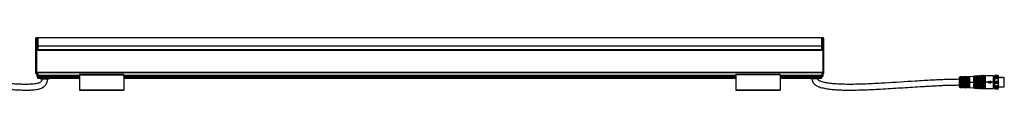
# Model space of a CAD drawing. Header units: millimetres. Extents: x -1015 to 3225, y 357 to 841.
# Tile 18 of 18: x 2100 to 3225, y 570 to 630. Entities that reach past the tile are written whole.
import ezdxf

# ---------------------------------------------------------------- set-up
doc = ezdxf.new("R2010")
doc.units = ezdxf.units.MM

# ---------------------------------------------------------------- blocks, each defined once
blk = doc.blocks.new('Drawing View6')
at = {"color": 7, "linetype": 'Continuous', "lineweight": 25}
for p, q in [((-886.8, 37.7), (-886.8, 46.4)), ((-884.7, 46.9), (-886.2, 46.9)), ((-886.2, 46.9), (-886.2, 37.7)), ((11.2, 46.9), (-884.7, 46.9)), ((-884.7, 46.9), (-884.7, 37.7)), ((-884.7, 37.7), (-884.7, 46.9)), ((11.2, 37.7), (11.2, 46.9)), ((12.8, 46.9), (11.3, 46.9)), ((11.3, 46.9), (11.3, 37.7)), ((12.8, 37.7), (12.8, 46.9)), ((13.3, 46.4), (13.3, 37.7)), ((-886.8, 14), (-886.8, 37.7)), ((-886.2, 37.7), (-886.8, 37.7)), ((-886.2, 37.7), (-886.2, 7.7)), ((-886.2, 37.7), (-884.7, 37.7)), ((-884.7, 37.7), (-884.7, 33.2)), ((-884.7, 37.7), (11.2, 37.7)), ((-884.7, 37.7), (-884.7, 32.4)), ((11.2, 33.2), (11.2, 37.7)), ((11.3, 37.7), (12.8, 37.7)), ((11.3, 37.7), (11.3, 32.4)), ((12.8, 7.7), (12.8, 37.7)), ((13.3, 37.7), (12.8, 37.7)), ((13.3, 37.7), (13.3, 14)), ((11.2, 33.2), (-884.7, 33.2)), ((-884.7, 32.9), (-884.7, 33.2)), ((11.2, 32.9), (-884.7, 32.9)), ((-884.7, 32.9), (-884.7, 32.9)), ((11.3, 32.4), (-884.7, 32.4)), ((11.2, 33.2), (11.2, 32.9)), ((11.3, 32.9), (11.2, 32.9)), ((-886.8, 7.7), (-886.8, 11.8)), ((13.3, 11.8), (13.3, 7.7)), ((-886.2, 7.7), (-886.8, 7.7)), ((-886.8, 6), (-886.8, 7.7)), ((-886.2, 7.7), (12.8, 7.7)), ((-886.2, 7.7), (-886.2, 7.4)), ((-886.2, 7.4), (12.8, 7.4)), ((-886.2, 7.4), (-886.2, 5.7)), ((-886.2, 5.7), (-884.7, 5.7)), ((-886.2, 5.7), (-886.2, 5.5)), ((-886.2, 5.5), (-884.7, 5.5)), ((-885.7, 4), (-885.7, 2.5)), ((-885.7, 4), (-884.7, 4)), ((-885.7, 2.5), (-884.7, 2.5)), ((-884.7, 5.7), (-884.7, 4.3)), ((-884.7, 4.3), (-884.7, 4.1)), ((-884.7, 4.3), (-837, 4.3)), ((-884.7, 4.1), (-884.7, 2.8)), ((-884.7, 4.1), (-837, 4.1)), ((-884.7, 2.8), (-884.7, 2.7)), ((-884.7, 2.8), (-837, 2.8)), ((-884.7, 1.8), (-884.7, 2.7)), ((-884.7, 2.7), (-837, 2.7)), ((-884.7, 1.8), (-837, 1.8)), ((-884.7, 1), (-884.7, 1.8)), ((-884.7, 0.9), (-884.7, 1)), ((-884.7, 1), (-837, 1)), ((-884.7, 0.9), (-837, 0.9)), ((-881.7, 0.9), (-881.7, 0)), ((-881.7, 0), (-871.8, 0)), ((-871.8, 0), (-871.8, 0.9)), ((-786.5, 4.9), (-837, 4.9)), ((-837, 4.7), (-786.5, 4.7)), ((-837, 4.7), (-837, -12.9)), ((-786.5, 4.7), (-786.5, -12.9)), ((-786.5, 4.3), (-87, 4.3)), ((-786.5, 4.1), (-87, 4.1)), ((-786.5, 2.8), (-87, 2.8)), ((-786.5, 2.7), (-87, 2.7)), ((-786.5, 1.8), (-87, 1.8)), ((-786.5, 1), (-87, 1)), ((-786.5, 0.9), (-87, 0.9)), ((-36.5, 4.9), (-87, 4.9)), ((-36.5, 4.7), (-87, 4.7)), ((-87, 4.7), (-87, -12.9)), ((-36.5, 4.7), (-36.5, -12.9)), ((-36.5, 4.3), (11.3, 4.3)), ((-36.5, 4.1), (11.3, 4.1)), ((-36.5, 2.8), (11.3, 2.8)), ((-36.5, 2.7), (11.3, 2.7)), ((-36.5, 1.8), (11.3, 1.8)), ((-36.5, 1), (11.3, 1)), ((-36.5, 0.9), (11.3, 0.9)), ((-1.8, 0.9), (-1.8, 0)), ((8.3, 0), (-1.8, 0)), ((8.3, 0), (8.3, 0.9)), ((11.3, 5.7), (11.3, 4.3)), ((11.3, 5.7), (12.8, 5.7)), ((11.3, 5.5), (12.8, 5.5)), ((11.3, 4.3), (11.3, 4.1)), ((11.3, 4.1), (11.3, 2.8)), ((12.3, 4), (11.3, 4)), ((11.3, 2.8), (11.3, 2.7)), ((11.3, 1.8), (11.3, 2.7)), ((12.3, 2.5), (11.3, 2.5)), ((11.3, 1), (11.3, 1.8)), ((11.3, 0.9), (11.3, 1)), ((12.3, 4), (12.3, 2.5)), ((13.3, 7.7), (12.8, 7.7)), ((12.8, 7.4), (12.8, 7.7)), ((12.8, 5.7), (12.8, 7.4)), ((12.8, 5.5), (12.8, 5.7)), ((13.3, 7.7), (13.3, 6)), ((168.4, 1.2), (168.4, -3.8)), ((172.7, 2.3), (169.4, 2.2)), ((169.4, 2.2), (169.4, -3.7)), ((170.3, -3.8), (170.3, 1.9)), ((170.5, -3.9), (170.5, 1.8)), ((170.6, 1.6), (170.6, -3.8)), ((171.1, 2.1), (170.9, 2.1)), ((170.9, 1.9), (170.9, 1.7)), ((171.1, 1.9), (170.9, 1.9)), ((171.1, 1.7), (170.9, 1.7)), ((171.1, 1.9), (171.1, 1.7)), ((171.4, -3.8), (171.4, 1.6)), ((171.6, 1.8), (171.6, -9.4)), ((171.8, 1.9), (171.8, -3.7)), ((172.7, -1.7), (172.7, 2.3)), ((172.9, 2.1), (172.9, -1.8)), ((173.8, 2), (173, 2)), ((173, 2), (173, -1.8)), ((173.8, -1.8), (173.8, 2)), ((174, -1.7), (174, 2.1)), ((177.5, 2.3), (174.2, 2.3)), ((174.2, 2.3), (174.2, -1.7)), ((175.1, -3.8), (175.1, 2)), ((175.3, -3.9), (175.3, 1.8)), ((175.4, 1.7), (175.4, -9.3)), ((175.7, 2), (175.9, 2)), ((175.7, 2), (175.7, 2)), ((175.9, 2), (175.7, 2)), ((175.7, 1.8), (175.9, 1.8)), ((175.9, 2), (175.9, 2)), ((176.2, -9.3), (176.2, 1.7)), ((176.4, 1.8), (176.4, -9.4)), ((176.6, 2), (176.6, -3.7)), ((177.5, -1.7), (177.5, 2.3)), ((177.7, 2.2), (177.7, -1.7)), ((178.7, 2), (177.8, 2)), ((177.8, 2), (177.8, -1.8)), ((178.7, -1.8), (178.7, 2)), ((178.8, -1.7), (178.8, 2.2)), ((179.7, 2.4), (179, 2.4)), ((179, 2.4), (179, -1.7)), ((179.7, -3.8), (179.7, 2.4)), ((185, 2.7), (180.2, 2.4)), ((180.2, 2.4), (180.2, -3.8)), ((185, -3.8), (185, 2.7)), ((185.2, 2.9), (185.2, -3.8)), ((185.7, 2.9), (185.7, -3.8)), ((187, 2.9), (185.9, 2.8)), ((185.9, 2.8), (185.9, -3.8)), ((187, -3.8), (187, 2.9)), ((187.2, 3), (187.2, -3.8)), ((187.7, 3.1), (187.7, -3.8)), ((189, 3), (187.9, 3)), ((187.9, 3), (187.9, -3.8)), ((189, -3.8), (189, 3)), ((189.2, 3.2), (189.2, -3.8)), ((189.7, 3.2), (189.7, -3.8)), ((191, 3.2), (189.9, 3.1)), ((189.9, 3.1), (189.9, -3.8)), ((191, -3.8), (191, 3.2)), ((191.2, 3.3), (191.2, -3.8)), ((191.7, 3.3), (191.7, -3.8)), ((193, 3.3), (191.9, 3.2)), ((191.9, 3.2), (191.9, -3.8)), ((193, -3.8), (193, 3.3)), ((193.2, 3.5), (193.2, -3.8)), ((193.7, 3.5), (193.7, -3.8)), ((195, 3.4), (193.9, 3.4)), ((193.9, 3.4), (193.9, -3.8)), ((195, -3.8), (195, 3.4)), ((195.2, 3.5), (195.2, -3.8)), ((195.7, 3.5), (195.7, -3.8)), ((197, 3.4), (195.9, 3.4)), ((195.9, 3.4), (195.9, -3.8)), ((197, -3.8), (197, 3.4)), ((197.2, 3.5), (197.2, -3.8)), ((197.7, 3.5), (197.7, -3.8)), ((207.4, 3.4), (197.9, 3.4)), ((197.9, 3.4), (197.9, -3.8)), ((207.4, -3.8), (207.4, 3.4)), ((208.7, 0.9), (207.4, 0.9)), ((208.7, 0.2), (209, 1)), ((209, 3.7), (208.7, 3.2)), ((208.7, 3.1), (209, 3.6)), ((208.7, 3.2), (208.7, 3.1)), ((208.7, 3.1), (213.2, 3.1)), ((208.7, 3.1), (208.7, 2)), ((209, 2.1), (208.7, 2)), ((208.7, 2), (208.7, 0.2)), ((208.7, 0.2), (213.2, 0.2)), ((208.7, 0.2), (208.7, -2.6)), ((212.9, 3.7), (209, 3.7)), ((209, 3.7), (209, 3.6)), ((209, 3.6), (212.9, 3.6)), ((209, 2.1), (209, 1.5)), ((209, 1.5), (209, 1)), ((209, 1), (212.9, 1)), ((209, 2.1), (212.9, 2.1)), ((213.2, 2), (212.9, 2.1)), ((213.2, 3.2), (212.9, 3.7)), ((212.9, 3.6), (212.9, 3.7)), ((212.9, 3.6), (213.2, 3.1)), ((212.9, 1.5), (212.9, 2.1)), ((212.9, 1), (212.9, 1.5)), ((212.9, 1), (213.2, 0.2)), ((213.2, 3.1), (213.2, 3.2)), ((213.2, 2), (213.2, 3.1)), ((213.2, 0.2), (213.2, 2)), ((213.6, 1.6), (213.2, 1.6)), ((213.2, -2.6), (213.2, 0.2)), ((213.6, 1.6), (213.8, 1.6)), ((214.6, 1.6), (213.8, 1.6)), ((214.6, 1.6), (214.8, 1.6)), ((215.6, 1.6), (214.8, 1.6)), ((215.6, 1.6), (215.8, 1.6)), ((216.6, 1.6), (215.8, 1.6)), ((216.6, 1.6), (216.8, 1.6)), ((217.6, 1.6), (216.8, 1.6)), ((217.6, 1.6), (217.8, 1.6)), ((218.6, 1.6), (217.8, 1.6)), ((218.6, 1.6), (219.7, 1.6)), ((219.7, -9.2), (219.7, 1.6)), ((168.4, -3.8), (169.4, -3.8)), ((168.4, -3.8), (168.4, -8.8)), ((169.4, -3.7), (169.4, -3.8)), ((170.3, -3.8), (169.4, -3.8)), ((169.4, -3.8), (169.4, -9.8)), ((169.4, -9.8), (172.7, -9.9)), ((170.3, -3.9), (170.3, -3.8)), ((170.3, -9.5), (170.3, -3.9)), ((170.5, -9.4), (170.5, -3.9)), ((170.6, -3.8), (170.6, -9.2)), ((170.9, -9.5), (171.1, -9.5)), ((170.9, -9.7), (171.1, -9.7)), ((170.9, -9.3), (171.1, -9.3)), ((170.9, -9.5), (170.9, -9.3)), ((171.1, -9.5), (171.1, -9.3)), ((171.4, -9.2), (171.4, -3.8)), ((171.8, -3.7), (171.8, -3.8)), ((171.8, -3.8), (171.8, -9.5)), ((175.1, -3.8), (171.8, -3.8)), ((172.7, -9.9), (172.7, -5.8)), ((172.9, -5.8), (172.9, -9.7)), ((173, -5.7), (173, -9.6)), ((173, -9.6), (173.8, -9.6)), ((173.5, -2.1), (173.3, -2.1)), ((173.3, -2.2), (173.5, -2.2)), ((173.3, -2.4), (173.5, -2.4)), ((173.5, -5.1), (173.3, -5.1)), ((173.3, -5.4), (173.5, -5.4)), ((173.5, -5.3), (173.3, -5.3)), ((173.5, -5.3), (173.5, -5.3)), ((173.8, -9.6), (173.8, -5.7)), ((174, -9.7), (174, -5.8)), ((174.2, -5.8), (174.2, -9.9)), ((174.2, -9.9), (177.5, -9.9)), ((175.1, -3.9), (175.1, -3.8)), ((175.1, -9.6), (175.1, -3.9)), ((175.3, -9.4), (175.3, -3.9)), ((175.9, -9.4), (175.7, -9.4)), ((175.9, -9.6), (175.7, -9.6)), ((175.7, -9.6), (175.7, -9.6)), ((175.7, -9.6), (175.9, -9.6)), ((175.9, -9.6), (175.9, -9.6)), ((176.6, -3.7), (176.6, -3.8)), ((176.6, -3.8), (176.6, -9.6)), ((179.7, -3.8), (176.6, -3.8)), ((177.5, -1.7), (177.5, -2)), ((177.5, -9.9), (177.5, -5.8)), ((177.7, -1.9), (177.7, -1.9)), ((177.7, -1.9), (177.7, -1.9)), ((177.7, -1.9), (177.7, -1.9)), ((177.7, -1.9), (177.7, -1.9)), ((177.7, -5.6), (177.7, -5.6)), ((177.7, -5.6), (177.7, -5.6)), ((177.7, -5.6), (177.7, -5.6)), ((177.7, -5.8), (177.7, -9.8)), ((177.9, -5.4), (177.8, -5.4)), ((177.8, -5.7), (177.8, -9.6)), ((177.8, -9.6), (178.7, -9.6)), ((178.2, -5.3), (178, -5.3)), ((178.3, -2.1), (178.1, -2.1)), ((178.1, -2.2), (178.3, -2.2)), ((178.3, -5.3), (178.1, -5.3)), ((178.1, -5.4), (178.3, -5.4)), ((178.3, -2.2), (178.4, -2.2)), ((178.4, -5.3), (178.3, -5.3)), ((178.7, -9.6), (178.7, -5.7)), ((178.8, -1.7), (178.8, -1.8)), ((178.8, -1.8), (178.9, -1.8)), ((178.8, -1.8), (178.9, -1.8)), ((178.8, -1.8), (178.9, -1.8)), ((178.8, -1.8), (178.9, -1.8)), ((178.8, -1.8), (178.8, -1.8)), ((178.9, -5.7), (178.8, -5.7)), ((178.8, -5.7), (178.9, -5.7)), ((178.8, -5.7), (178.8, -5.8)), ((178.8, -5.7), (178.8, -5.7)), ((178.8, -9.8), (178.8, -5.8)), ((179, -5.9), (179, -5.7)), ((179, -5.9), (179, -10)), ((179, -10), (179.7, -10)), ((179.7, -3.8), (180.2, -3.8)), ((179.7, -3.9), (179.7, -3.8)), ((179.7, -10), (179.7, -3.9)), ((180.2, -3.8), (185, -3.8)), ((180.2, -3.8), (180.2, -3.9)), ((180.2, -3.9), (180.2, -10)), ((180.2, -10), (185, -10.3)), ((185, -3.8), (185.2, -3.8)), ((185, -3.9), (185, -3.8)), ((185, -10.3), (185, -3.9)), ((185.4, -3.8), (185.2, -3.8)), ((185.2, -3.8), (185.2, -3.9)), ((185.2, -3.9), (185.2, -10.5)), ((185.7, -3.8), (185.4, -3.8)), ((185.7, -3.8), (185.9, -3.8)), ((185.7, -3.8), (185.7, -10.5)), ((185.9, -3.8), (185.9, -3.9)), ((185.9, -3.8), (185.9, -3.8)), ((187, -3.8), (185.9, -3.8)), ((185.9, -3.9), (185.9, -10.4)), ((185.9, -10.4), (187, -10.5)), ((187, -3.9), (187, -3.8)), ((187, -3.8), (187.2, -3.8)), ((187, -10.5), (187, -3.9)), ((187.2, -3.8), (187.2, -3.9)), ((187.4, -3.8), (187.2, -3.8)), ((187.2, -3.9), (187.2, -10.6)), ((187.7, -3.8), (187.4, -3.8)), ((187.7, -3.8), (187.9, -3.8)), ((187.7, -3.8), (187.7, -10.7)), ((187.9, -3.8), (187.9, -3.8)), ((187.9, -3.8), (187.9, -3.9)), ((189, -3.8), (187.9, -3.8)), ((187.9, -3.9), (187.9, -10.6)), ((187.9, -10.6), (189, -10.6)), ((189, -3.8), (189.2, -3.8)), ((189, -3.9), (189, -3.8)), ((189, -10.6), (189, -3.9)), ((189.4, -3.8), (189.2, -3.8)), ((189.2, -3.8), (189.2, -3.9)), ((189.2, -3.9), (189.2, -10.8)), ((189.7, -3.8), (189.4, -3.8)), ((189.7, -3.8), (189.9, -3.8)), ((189.7, -3.8), (189.7, -10.8)), ((189.9, -3.8), (189.9, -3.9)), ((189.9, -3.8), (189.9, -3.8)), ((191, -3.8), (189.9, -3.8)), ((189.9, -3.9), (189.9, -10.7)), ((189.9, -10.7), (191, -10.8)), ((191, -3.9), (191, -3.8)), ((191, -3.8), (191.2, -3.8)), ((191, -10.8), (191, -3.9)), ((191.2, -3.8), (191.2, -3.9)), ((191.4, -3.8), (191.2, -3.8)), ((191.2, -3.9), (191.2, -10.9)), ((191.7, -3.8), (191.4, -3.8)), ((191.7, -3.8), (191.9, -3.8)), ((191.7, -3.8), (191.7, -10.9)), ((191.9, -3.8), (191.9, -3.8)), ((191.9, -3.8), (191.9, -3.9)), ((193, -3.8), (191.9, -3.8)), ((191.9, -3.9), (191.9, -10.8)), ((191.9, -10.8), (193, -10.9)), ((193, -3.8), (193.2, -3.8)), ((193, -3.9), (193, -3.8)), ((193, -10.9), (193, -3.9)), ((193.4, -3.8), (193.2, -3.8)), ((193.2, -3.8), (193.2, -3.9)), ((193.2, -3.9), (193.2, -11.1)), ((193.7, -3.8), (193.4, -3.8)), ((193.7, -3.8), (193.9, -3.8)), ((193.7, -3.8), (193.7, -11.1)), ((193.9, -3.8), (193.9, -3.9)), ((195, -3.8), (193.9, -3.8)), ((193.9, -3.9), (193.9, -10.9)), ((193.9, -10.9), (195, -10.9)), ((195, -3.8), (195.2, -3.8)), ((195, -3.9), (195, -3.8)), ((195, -10.9), (195, -3.9)), ((195.4, -3.8), (195.2, -3.8)), ((195.2, -3.8), (195.2, -3.9)), ((195.2, -3.9), (195.2, -11.1)), ((195.7, -3.8), (195.4, -3.8)), ((195.7, -3.8), (195.9, -3.8)), ((195.7, -3.8), (195.7, -11.1)), ((195.9, -3.8), (195.9, -3.9)), ((197, -3.8), (195.9, -3.8)), ((195.9, -3.9), (195.9, -10.9)), ((195.9, -10.9), (197, -10.9)), ((197, -3.8), (197.2, -3.8)), ((197, -3.9), (197, -3.8)), ((197, -10.9), (197, -3.9)), ((197.2, -3.8), (197.2, -3.9)), ((197.4, -3.8), (197.2, -3.8)), ((197.2, -3.9), (197.2, -11.1)), ((197.7, -3.8), (197.4, -3.8)), ((197.7, -3.8), (197.9, -3.8)), ((197.7, -3.8), (197.7, -11.1)), ((197.9, -3.8), (197.9, -3.9)), ((199.3, -3.8), (197.9, -3.8)), ((197.9, -3.9), (197.9, -10.9)), ((197.9, -10.9), (207.4, -10.9)), ((201.2, -3.8), (199.5, -3.8)), ((201.2, -2.9), (201.2, -3.8)), ((201.2, -2.9), (203.6, -2.9)), ((201.2, -3.8), (201.2, -4.7)), ((203.6, -4.7), (201.2, -4.7)), ((203.6, -2.3), (203.6, -2.9)), ((203.6, -2.3), (205.6, -3.8)), ((205.6, -3.8), (203.6, -5.3)), ((203.6, -4.7), (203.6, -5.3)), ((207.4, -3.8), (205.6, -3.8)), ((207.4, -10.9), (207.4, -3.8)), ((208.7, -3.8), (207.4, -3.8)), ((207.4, -8.5), (208.7, -8.5)), ((208.7, -2.6), (213.2, -2.6)), ((208.7, -7.8), (213.2, -7.8)), ((208.7, -9.6), (209, -9.7)), ((208.7, -10.7), (213.2, -10.7)), ((208.7, -2.6), (208.7, -5.1)), ((209, -2.9), (208.7, -2.6)), ((208.7, -5.1), (209, -4.7)), ((208.7, -5.1), (213.2, -5.1)), ((208.7, -5.1), (208.7, -7.8)), ((209, -8.6), (208.7, -7.8)), ((208.7, -7.8), (208.7, -9.6)), ((208.7, -9.6), (208.7, -10.7)), ((209, -11.2), (208.7, -10.7)), ((208.7, -10.7), (208.7, -10.8)), ((208.7, -10.8), (209, -11.3)), ((209, -2.9), (209, -3.8)), ((209, -3.8), (209, -4.7)), ((209, -4.7), (212.9, -4.7)), ((209, -8.6), (209, -9.1)), ((209, -9.1), (209, -9.7)), ((209, -9.7), (212.9, -9.7)), ((209, -11.2), (209, -11.3)), ((209, -2.9), (212.9, -2.9)), ((209, -8.6), (212.9, -8.6)), ((209, -11.2), (212.9, -11.2)), ((213.2, -2.6), (212.9, -2.9)), ((213.2, -7.8), (212.9, -8.6)), ((213.2, -10.7), (212.9, -11.2)), ((212.9, -3.8), (212.9, -2.9)), ((212.9, -4.7), (212.9, -3.8)), ((212.9, -4.7), (213.2, -5.1)), ((212.9, -9.1), (212.9, -8.6)), ((212.9, -9.7), (212.9, -9.1)), ((212.9, -9.7), (213.2, -9.6)), ((212.9, -11.3), (213.2, -10.8)), ((212.9, -11.3), (212.9, -11.2)), ((213.2, -5.1), (213.2, -2.6)), ((213.2, -7.8), (213.2, -5.1)), ((213.2, -9.6), (213.2, -7.8)), ((213.2, -9.2), (214.1, -9.2)), ((213.2, -10.7), (213.2, -9.6)), ((213.2, -10.8), (213.2, -10.7)), ((214.1, -9.2), (214.3, -9.2)), ((214.3, -9.2), (215.1, -9.2)), ((215.1, -9.2), (215.3, -9.2)), ((215.3, -9.2), (216.1, -9.2)), ((216.1, -9.2), (216.3, -9.2)), ((216.3, -9.2), (217.1, -9.2)), ((217.1, -9.2), (217.3, -9.2)), ((217.3, -9.2), (218.1, -9.2)), ((218.1, -9.2), (218.4, -9.2)), ((218.4, -9.2), (219, -9.2)), ((219, -9.2), (219.7, -9.2)), ((-786.5, -12.9), (-837, -12.9)), ((-837, -13.1), (-786.5, -13.1)), ((-87, -12.9), (-36.5, -12.9)), ((-36.5, -13.1), (-87, -13.1)), ((209, -11.3), (212.9, -11.3))]:
    blk.add_line(p, q, dxfattribs=at)
at = {"color": 7, "linetype": 'Continuous', "lineweight": 25, "flags": 128}
for points in [[(-886.2, 7.4), (-886.3, 7.4), (-886.4, 7.4), (-886.5, 7.5), (-886.6, 7.5), (-886.7, 7.5), (-886.7, 7.6), (-886.7, 7.6), (-886.8, 7.7)], [(-886.2, 5.7), (-886.3, 5.7), (-886.4, 5.8), (-886.5, 5.8), (-886.6, 5.8), (-886.7, 5.9), (-886.7, 5.9), (-886.7, 5.9), (-886.8, 6)], [(12.8, 7.4), (12.8, 7.4), (12.9, 7.4), (13, 7.5), (13.1, 7.5), (13.2, 7.5), (13.2, 7.6), (13.2, 7.6), (13.3, 7.7)], [(12.8, 5.7), (12.8, 5.7), (12.9, 5.8), (13, 5.8), (13.1, 5.8), (13.2, 5.9), (13.2, 5.9), (13.2, 5.9), (13.3, 6)], [(175.9, 2.2), (175.8, 2.2), (175.7, 2.2)], [(175.7, -9.8), (175.9, -9.8), (175.9, -9.8)], [(178.1, -2.4), (178.3, -2.4), (178.3, -2.4)], [(178.3, -5.1), (178.2, -5.1), (178.1, -5.1)]]:
    blk.add_lwpolyline(points, dxfattribs=at)
at = {"color": 7, "linetype": 'Continuous', "lineweight": 25}
for centre, radius, start, end in [((-886.2, 46.4), 0.5, 90, 180), ((12.8, 46.4), 0.5, 0, 90), ((-886.2, 6), 0.5, 180, 270), ((12.8, 6), 0.5, 270, 360), ((169.4, 1.2), 1, 90.9414, 180), ((172.7, 2.1), 0.2, 19.064, 90.9414), ((173, 2.2), 0.2, 199.064, 270), ((173.8, 2.2), 0.2, 270, 344.7892), ((174.2, 2.1), 0.2, 90.9414, 164.7892), ((177.5, 2.1), 0.2, 7.4808, 90.9414), ((177.8, 2.2), 0.2, 187.4808, 270), ((178.7, 2.2), 0.2, 270, 356.2939), ((179, 2.2), 0.2, 90.9414, 176.2939), ((179.6, 10.4), 8, 270.9414, 274.0718), ((185, 2.9), 0.2, 274.0718, 340.4937), ((185.4, 2.8), 0.3, 27.65, 160.4937), ((185.9, 3), 0.2, 207.65, 274.0718), ((187, 3.1), 0.2, 274.0718, 340.4937), ((187.4, 2.9), 0.3, 27.65, 160.4937), ((187.9, 3.2), 0.2, 207.65, 274.0718), ((189, 3.2), 0.2, 274.0718, 340.4937), ((189.4, 3.1), 0.3, 27.65, 160.4937), ((189.9, 3.3), 0.2, 207.65, 274.0718), ((191, 3.4), 0.2, 274.0718, 340.4937), ((191.4, 3.2), 0.3, 27.65, 160.4937), ((191.9, 3.4), 0.2, 207.65, 274.0718), ((193, 3.5), 0.2, 274.0718, 340.4937), ((193.4, 3.4), 0.3, 23.5782, 160.4937), ((193.9, 3.6), 0.2, 203.5782, 270), ((195, 3.6), 0.2, 270, 336.4218), ((195.4, 3.4), 0.3, 23.5782, 156.4218), ((195.9, 3.6), 0.2, 203.5782, 270), ((197, 3.6), 0.2, 270, 336.4218), ((197.4, 3.4), 0.3, 23.5782, 156.4218), ((197.9, 3.6), 0.2, 203.5782, 270), ((169.4, -8.8), 1, 180, 269.0586), ((172.7, -9.7), 0.2, 269.0586, 340.936), ((173, -9.8), 0.2, 90, 160.936), ((173.8, -9.8), 0.2, 15.2108, 90), ((174.2, -9.7), 0.2, 195.2108, 269.0586), ((177.5, -9.7), 0.2, 269.0586, 352.5192), ((177.8, -9.8), 0.2, 90, 172.5192), ((180.2, -2.3), 2.07, 176.6465, 180.9093), ((178.7, -9.8), 0.2, 3.7061, 90), ((179, -9.8), 0.2, 183.7061, 269.0586), ((179.6, -18), 8, 85.9282, 89.0586), ((185, -10.5), 0.2, 19.5063, 85.9282), ((185.4, -10.4), 0.3, 199.5063, 332.35), ((185.9, -10.6), 0.2, 85.9282, 152.35), ((187, -10.7), 0.2, 19.5063, 85.9282), ((187.4, -10.5), 0.3, 199.5063, 332.35), ((187.9, -10.8), 0.2, 85.9282, 152.35), ((189, -10.8), 0.2, 19.5063, 85.9282), ((189.4, -10.7), 0.3, 199.5063, 332.35), ((189.9, -10.9), 0.2, 85.9282, 152.35), ((191, -11), 0.2, 19.5063, 85.9282), ((191.4, -10.8), 0.3, 199.5063, 332.35), ((191.9, -11), 0.2, 85.9282, 152.35), ((193, -11.1), 0.2, 19.5063, 85.9282), ((193.4, -10.9), 0.3, 199.5063, 336.4218), ((193.9, -11.1), 0.2, 90, 156.4218), ((195, -11.1), 0.2, 23.5782, 90), ((195.4, -10.9), 0.3, 203.5782, 336.4218), ((195.9, -11.1), 0.2, 90, 156.4218), ((197, -11.1), 0.2, 23.5782, 90), ((197.4, -10.9), 0.3, 203.5782, 336.4218), ((197.9, -11.1), 0.2, 90, 156.4218)]:
    blk.add_arc(centre, radius, start, end, dxfattribs=at)
for points, knots in [([(-886.8, 11.8), (-886.8, 11.9), (-886.7, 12), (-886.7, 12.1), (-886.7, 12.2), (-886.7, 12.5), (-886.7, 12.7), (-886.7, 13.1), (-886.7, 13.3), (-886.7, 13.6), (-886.7, 13.7), (-886.7, 13.8), (-886.8, 13.9), (-886.8, 14)], [0, 0, 0, 0, 0.125, 0.125, 0.25, 0.25, 0.5, 0.5, 0.75, 0.75, 0.875, 0.875, 1, 1, 1, 1]), ([(13.3, 14), (13.3, 13.9), (13.2, 13.8), (13.2, 13.7), (13.2, 13.6), (13.2, 13.3), (13.2, 13.1), (13.2, 12.7), (13.2, 12.5), (13.2, 12.2), (13.2, 12.1), (13.2, 12), (13.3, 11.9), (13.3, 11.8)], [0, 0, 0, 0, 0.125, 0.125, 0.25, 0.25, 0.5, 0.5, 0.75, 0.75, 0.875, 0.875, 1, 1, 1, 1]), ([(-880, 0), (-880, -0.3), (-880, -0.9), (-880.2, -1.9), (-880.6, -2.8), (-881.3, -3.5), (-882.4, -4.2), (-883.7, -4.8), (-886.8, -5.7), (-891.3, -6.2), (-897.3, -6.4), (-903.4, -6.3), (-909.5, -6), (-917.5, -5.6), (-927.3, -4.9), (-936.6, -4.3), (-943.4, -3.8), (-947.8, -3.5), (-952.1, -3.3), (-956.9, -3), (-962.4, -2.7), (-968.4, -2.3), (-974.6, -2), (-981, -1.7), (-988.1, -1.5), (-996.1, -1.2), (-1004.9, -0.9), (-1014.7, -0.7), (-1025.5, -0.6), (-1033, -0.6), (-1037, -0.5)], [0, 0, 0, 0, 0.006292, 0.011102, 0.018088, 0.02411, 0.030346, 0.041644, 0.052231, 0.089247, 0.126504, 0.165052, 0.202656, 0.240618, 0.315414, 0.386821, 0.415811, 0.44319, 0.46882, 0.497543, 0.532206, 0.573366, 0.608887, 0.648735, 0.693247, 0.742796, 0.797787, 0.858659, 0.92589, 1, 1, 1, 1]), ([(-1037, -7), (-1033.2, -7.1), (-1026, -7.1), (-1015.7, -7.2), (-1006.5, -7.4), (-998.2, -7.6), (-990.2, -7.9), (-982.6, -8.2), (-975.4, -8.5), (-966.2, -9), (-954.2, -9.6), (-938.3, -10.7), (-921.4, -11.8), (-907.7, -12.7), (-897.9, -12.9), (-892.1, -12.8), (-887.4, -12.4), (-883.9, -11.7), (-881.6, -11), (-879.7, -10.2), (-878.3, -9.4), (-877.1, -8.5), (-876, -7.4), (-875, -6), (-874.2, -4.3), (-873.6, -2.3), (-873.5, -0.8), (-873.5, 0)], [0, 0, 0, 0, 0.066618, 0.126669, 0.180658, 0.229046, 0.272256, 0.321639, 0.363556, 0.398667, 0.484985, 0.574934, 0.679002, 0.782855, 0.817156, 0.851433, 0.884945, 0.900282, 0.914162, 0.927747, 0.935428, 0.943772, 0.95376, 0.963002, 0.973743, 0.985997, 1, 1, 1, 1]), ([(-837, 4.9), (-837, 4.9), (-837, 4.9), (-837, 4.9), (-837, 4.8), (-837, 4.8), (-837, 4.7), (-837, 4.7)], [0, 0, 0, 0, 0.145533, 0.35915, 0.572766, 0.786383, 1, 1, 1, 1]), ([(-786.5, 4.7), (-786.5, 4.7), (-786.5, 4.8), (-786.5, 4.8), (-786.5, 4.9), (-786.5, 4.9), (-786.5, 4.9), (-786.5, 4.9)], [0, 0, 0, 0, 0.213617, 0.427234, 0.64085, 0.854467, 1, 1, 1, 1]), ([(-87, 4.7), (-87, 4.7), (-87, 4.8), (-87, 4.8), (-87, 4.9), (-87, 4.9), (-87, 4.9), (-87, 4.9)], [0, 0, 0, 0, 0.213617, 0.427234, 0.64085, 0.854467, 1, 1, 1, 1]), ([(-36.5, 4.9), (-36.5, 4.9), (-36.5, 4.9), (-36.5, 4.9), (-36.5, 4.8), (-36.5, 4.8), (-36.5, 4.7), (-36.5, 4.7)], [0, 0, 0, 0, 0.145533, 0.35915, 0.572766, 0.786383, 1, 1, 1, 1]), ([(0, 0), (0.1, -0.9), (0.3, -2.6), (1.4, -4.7), (2.7, -6.1), (4.1, -7.2), (5.5, -8), (7, -8.7), (9.8, -9.8), (14.1, -10.9), (20, -11.8), (26, -12.4), (32.1, -12.7), (42.8, -13), (58.3, -12.7), (79.3, -11.7), (101, -10.3), (118.2, -9.2), (130.1, -8.5), (136.4, -8.1), (141.6, -7.9), (146.2, -7.6), (150.6, -7.4), (155.9, -7.3), (162, -7.1), (166.2, -7.1), (168.4, -7)], [0, 0, 0, 0, 0.01549, 0.028834, 0.040071, 0.049451, 0.059342, 0.068165, 0.077135, 0.110812, 0.145272, 0.180041, 0.214776, 0.249589, 0.365641, 0.48164, 0.611595, 0.741531, 0.779646, 0.816252, 0.850376, 0.870188, 0.895757, 0.926517, 0.961647, 1, 1, 1, 1]), ([(170.9, 2.1), (170.9, 2.1), (170.7, 2.1), (170.4, 2), (170.3, 1.9), (170.3, 1.9), (170.3, 1.9)], [0, 0, 0, 0, 0.267981, 0.546138, 0.772629, 1, 1, 1, 1]), ([(170.5, 1.8), (170.5, 1.8), (170.5, 1.8), (170.6, 1.9), (170.8, 1.9), (170.9, 1.9), (170.9, 1.9)], [0, 0, 0, 0, 0.251896, 0.502235, 0.751514, 1, 1, 1, 1]), ([(170.9, 1.7), (170.9, 1.7), (170.8, 1.7), (170.7, 1.7), (170.7, 1.7), (170.7, 1.7), (170.6, 1.6)], [0, 0, 0, 0, 0.243752, 0.493162, 0.746575, 1, 1, 1, 1]), ([(170.9, 1.9), (170.9, 1.9), (170.9, 2), (170.9, 2), (170.9, 2.1), (170.9, 2.1), (170.9, 2.1)], [0, 0, 0, 0, 0.244355, 0.500002, 0.755649, 1, 1, 1, 1]), ([(171.8, 1.9), (171.8, 1.9), (171.8, 2), (171.7, 2), (171.6, 2), (171.5, 2.1), (171.4, 2.1), (171.2, 2.1), (171.1, 2.1)], [0, 0, 0, 0, 0.250831, 0.3796, 0.511972, 0.643916, 0.77138, 1, 1, 1, 1]), ([(171.1, 1.9), (171.1, 1.9), (171.1, 2), (171.1, 2), (171.1, 2.1), (171.1, 2.1), (171.1, 2.1)], [0, 0, 0, 0, 0.251175, 0.5, 0.748825, 1, 1, 1, 1]), ([(171.4, 1.6), (171.4, 1.7), (171.4, 1.7), (171.4, 1.7), (171.3, 1.7), (171.2, 1.7), (171.1, 1.7)], [0, 0, 0, 0, 0.25281, 0.507519, 0.757887, 1, 1, 1, 1]), ([(171.1, 1.9), (171.2, 1.9), (171.2, 1.9), (171.4, 1.9), (171.5, 1.9), (171.6, 1.8), (171.6, 1.8), (171.6, 1.8)], [0, 0, 0, 0, 0.124996, 0.24988, 0.498893, 0.748923, 1, 1, 1, 1]), ([(175.3, 2.1), (175.3, 2.1), (175.2, 2.1), (175.1, 2.1), (175.1, 2), (175.1, 2), (175.1, 2)], [0, 0, 0, 0, 0.239026, 0.480872, 0.740027, 1, 1, 1, 1]), ([(175.7, 2.2), (175.7, 2.2), (175.5, 2.2), (175.4, 2.1), (175.3, 2.1)], [0, 0, 0, 0, 0.494912, 1, 1, 1, 1]), ([(175.5, 1.9), (175.5, 2), (175.4, 2), (175.4, 2.1), (175.4, 2.1), (175.4, 2.1), (175.3, 2.1)], [0, 0, 0, 0, 0.242379, 0.500002, 0.757624, 1, 1, 1, 1]), ([(175.3, 1.8), (175.3, 1.8), (175.3, 1.9), (175.3, 1.9), (175.4, 1.9), (175.4, 1.9), (175.5, 1.9)], [0, 0, 0, 0, 0.251205, 0.501514, 0.751016, 1, 1, 1, 1]), ([(175.4, 1.7), (175.5, 1.7), (175.5, 1.7), (175.5, 1.7), (175.6, 1.8), (175.7, 1.8), (175.7, 1.8)], [0, 0, 0, 0, 0.285261, 0.56524, 0.782325, 1, 1, 1, 1]), ([(175.5, 1.9), (175.5, 1.9), (175.6, 2), (175.7, 2), (175.7, 2)], [0, 0, 0, 0, 0.502831, 1, 1, 1, 1]), ([(175.5, 1.9), (175.5, 1.9), (175.6, 2), (175.7, 2), (175.7, 2)], [0, 0, 0, 0, 0.5005202, 1, 1, 1, 1]), ([(176.5, 2.1), (176.5, 2.1), (176.4, 2.1), (176.3, 2.2), (176.1, 2.2), (176, 2.2), (175.9, 2.2)], [0, 0, 0, 0, 0.256096, 0.509575, 0.755037, 1, 1, 1, 1]), ([(175.9, 2), (176, 2), (176.1, 2), (176.2, 2), (176.3, 1.9), (176.3, 1.9), (176.4, 1.9)], [0, 0, 0, 0, 0.252641, 0.502481, 0.751075, 1, 1, 1, 1]), ([(175.9, 2), (176, 2), (176.1, 2), (176.2, 1.9), (176.3, 1.9), (176.3, 1.9), (176.4, 1.9)], [0, 0, 0, 0, 0.244596, 0.492542, 0.744221, 1, 1, 1, 1]), ([(175.9, 1.8), (176, 1.8), (176.1, 1.8), (176.2, 1.7), (176.2, 1.7), (176.2, 1.7), (176.2, 1.7)], [0, 0, 0, 0, 0.276915, 0.553061, 0.773142, 1, 1, 1, 1]), ([(176.4, 1.9), (176.4, 1.9), (176.4, 2), (176.4, 2), (176.5, 2.1), (176.5, 2.1), (176.5, 2.1)], [0, 0, 0, 0, 0.242196, 0.499996, 0.757799, 1, 1, 1, 1]), ([(176.4, 1.9), (176.4, 1.9), (176.4, 1.9), (176.4, 1.8), (176.4, 1.8)], [0, 0, 0, 0, 0.499413, 1, 1, 1, 1]), ([(176.6, 2), (176.6, 2), (176.6, 2.1), (176.5, 2.1), (176.5, 2.1)], [0, 0, 0, 0, 0.493619, 1, 1, 1, 1]), ([(168.4, -0.5), (166.3, -0.6), (162.1, -0.6), (156.4, -0.7), (151.6, -0.9), (147.7, -1.1), (144.2, -1.2), (140.8, -1.4), (132.1, -1.8), (113.1, -3), (88.8, -4.6), (64.3, -5.9), (48, -6.4), (34.9, -6.3), (26.8, -5.9), (20.3, -5.3), (16.2, -4.7), (12.9, -3.9), (10.8, -3.3), (9, -2.5), (7.8, -1.8), (6.9, -1.1), (6.5, -0.5), (6.5, -0.2), (6.5, 0)], [0, 0, 0, 0, 0.040311, 0.075689, 0.104924, 0.127388, 0.147909, 0.168746, 0.189869, 0.307522, 0.51773, 0.637158, 0.756729, 0.81659, 0.87654, 0.906434, 0.93613, 0.951963, 0.968649, 0.976684, 0.986094, 0.994498, 0.997259, 1, 1, 1, 1]), ([(170.3, -9.5), (170.3, -9.5), (170.3, -9.5), (170.4, -9.6), (170.5, -9.6), (170.6, -9.6), (170.7, -9.7), (170.9, -9.7), (170.9, -9.7)], [0, 0, 0, 0, 0.249647, 0.378944, 0.511627, 0.643499, 0.770892, 1, 1, 1, 1]), ([(170.9, -9.5), (170.9, -9.5), (170.8, -9.5), (170.6, -9.5), (170.5, -9.4), (170.5, -9.4), (170.5, -9.4)], [0, 0, 0, 0, 0.248517, 0.49779, 0.748323, 1, 1, 1, 1]), ([(170.6, -9.2), (170.7, -9.3), (170.7, -9.3), (170.7, -9.3), (170.8, -9.3), (170.9, -9.3), (170.9, -9.3)], [0, 0, 0, 0, 0.2528102, 0.5075185, 0.7578875, 1, 1, 1, 1]), ([(170.9, -9.5), (170.9, -9.5), (170.9, -9.6), (170.9, -9.6), (170.9, -9.7), (170.9, -9.7), (170.9, -9.7)], [0, 0, 0, 0, 0.251195, 0.500058, 0.748854, 1, 1, 1, 1]), ([(171.1, -9.3), (171.2, -9.3), (171.3, -9.3), (171.4, -9.3), (171.4, -9.3), (171.4, -9.3), (171.4, -9.2)], [0, 0, 0, 0, 0.243752, 0.493162, 0.746575, 1, 1, 1, 1]), ([(171.1, -9.7), (171.2, -9.7), (171.4, -9.7), (171.5, -9.7), (171.7, -9.6), (171.8, -9.6), (171.8, -9.5), (171.8, -9.5)], [0, 0, 0, 0, 0.238715, 0.362443, 0.48686, 0.741684, 1, 1, 1, 1]), ([(171.1, -9.5), (171.1, -9.5), (171.1, -9.6), (171.1, -9.6), (171.1, -9.7), (171.1, -9.7), (171.1, -9.7)], [0, 0, 0, 0, 0.244222, 0.499941, 0.755691, 1, 1, 1, 1]), ([(171.6, -9.4), (171.6, -9.4), (171.6, -9.4), (171.5, -9.5), (171.4, -9.5), (171.2, -9.5), (171.2, -9.5), (171.1, -9.5)], [0, 0, 0, 0, 0.251317, 0.501216, 0.750175, 0.875047, 1, 1, 1, 1]), ([(172.7, -1.7), (172.7, -1.8), (172.7, -2), (172.9, -2.2), (173, -2.3), (173.2, -2.4), (173.3, -2.4), (173.3, -2.4)], [0, 0, 0, 0, 0.251806, 0.512867, 0.757708, 0.878904, 1, 1, 1, 1]), ([(173.3, -5.1), (173.3, -5.2), (173.1, -5.2), (173, -5.3), (172.8, -5.4), (172.7, -5.6), (172.7, -5.7), (172.7, -5.8)], [0, 0, 0, 0, 0.241139, 0.362915, 0.491028, 0.735251, 1, 1, 1, 1]), ([(173.3, -2.2), (173.3, -2.2), (173.3, -2.2), (173.1, -2.2), (173, -2.1), (172.9, -1.9), (172.9, -1.8), (172.9, -1.8)], [0, 0, 0, 0, 0.124681, 0.249706, 0.498756, 0.748856, 1, 1, 1, 1]), ([(172.9, -5.8), (172.9, -5.7), (172.9, -5.6), (173, -5.4), (173.1, -5.3), (173.3, -5.3), (173.3, -5.3), (173.3, -5.3)], [0, 0, 0, 0, 0.251388, 0.501452, 0.750357, 0.875313, 1, 1, 1, 1]), ([(173.3, -2.1), (173.3, -2.1), (173.2, -2.1), (173.1, -2), (173.1, -1.9), (173.1, -1.8), (173, -1.8)], [0, 0, 0, 0, 0.275977, 0.551671, 0.772108, 1, 1, 1, 1]), ([(173, -5.7), (173.1, -5.7), (173.1, -5.6), (173.1, -5.5), (173.2, -5.5), (173.3, -5.4), (173.3, -5.4)], [0, 0, 0, 0, 0.2852611, 0.56524, 0.7823246, 1, 1, 1, 1]), ([(173.3, -2.4), (173.3, -2.4), (173.3, -2.3), (173.3, -2.3), (173.3, -2.2), (173.3, -2.2), (173.3, -2.2)], [0, 0, 0, 0, 0.243207, 0.499872, 0.756606, 1, 1, 1, 1]), ([(173.3, -5.1), (173.3, -5.2), (173.3, -5.2), (173.3, -5.3), (173.3, -5.3), (173.3, -5.3), (173.3, -5.3)], [0, 0, 0, 0, 0.251401, 0.499942, 0.748554, 1, 1, 1, 1]), ([(173.5, -2.4), (173.6, -2.4), (173.8, -2.3), (174.1, -2.2), (174.2, -1.9), (174.2, -1.8), (174.2, -1.7)], [0, 0, 0, 0, 0.267094, 0.544672, 0.771233, 1, 1, 1, 1]), ([(174, -1.7), (174, -1.8), (174, -1.9), (173.9, -2.1), (173.8, -2.2), (173.6, -2.2), (173.6, -2.2), (173.5, -2.2)], [0, 0, 0, 0, 0.251331, 0.501166, 0.750173, 0.875215, 1, 1, 1, 1]), ([(173.5, -2.2), (173.6, -2.2), (173.6, -2.2), (173.7, -2.2), (173.8, -2.2), (173.8, -2.2)], [0, 0, 0, 0, 0.332561, 0.670203, 1, 1, 1, 1]), ([(173.5, -2.4), (173.5, -2.4), (173.5, -2.3), (173.5, -2.3), (173.5, -2.2), (173.5, -2.2), (173.5, -2.2)], [0, 0, 0, 0, 0.251426, 0.499997, 0.748572, 1, 1, 1, 1]), ([(174.2, -5.8), (174.2, -5.7), (174.2, -5.6), (174, -5.3), (173.8, -5.2), (173.7, -5.2), (173.6, -5.1), (173.5, -5.1)], [0, 0, 0, 0, 0.252766, 0.513057, 0.759813, 0.879584, 1, 1, 1, 1]), ([(173.5, -5.1), (173.5, -5.2), (173.5, -5.2), (173.5, -5.3), (173.5, -5.3), (173.5, -5.3), (173.5, -5.3)], [0, 0, 0, 0, 0.243241, 0.500063, 0.756851, 1, 1, 1, 1]), ([(173.5, -5.4), (173.5, -5.4), (173.5, -5.4), (173.5, -5.3), (173.5, -5.3), (173.5, -5.3), (173.5, -5.3)], [0, 0, 0, 0, 0.316798, 0.633595, 0.950393, 1, 1, 1, 1]), ([(173.8, -1.8), (173.8, -1.8), (173.8, -1.9), (173.8, -2), (173.7, -2.1), (173.6, -2.1), (173.5, -2.1)], [0, 0, 0, 0, 0.286333, 0.566645, 0.783294, 1, 1, 1, 1]), ([(173.5, -5.3), (173.6, -5.3), (173.6, -5.3), (173.7, -5.3), (173.8, -5.4), (173.8, -5.4)], [0, 0, 0, 0, 0.375963, 0.752691, 1, 1, 1, 1]), ([(173.5, -5.4), (173.6, -5.4), (173.7, -5.5), (173.8, -5.5), (173.8, -5.6), (173.8, -5.7), (173.8, -5.7)], [0, 0, 0, 0, 0.276915, 0.553061, 0.773141, 1, 1, 1, 1]), ([(173.8, -5.4), (173.8, -5.4), (173.9, -5.4), (174, -5.6), (174, -5.7), (174, -5.8)], [0, 0, 0, 0, 0.250133, 0.624434, 1, 1, 1, 1]), ([(175.1, -9.6), (175.1, -9.6), (175.1, -9.6), (175.1, -9.7), (175.2, -9.7), (175.3, -9.7), (175.3, -9.7)], [0, 0, 0, 0, 0.245969, 0.503548, 0.759319, 1, 1, 1, 1]), ([(175.5, -9.5), (175.4, -9.5), (175.4, -9.5), (175.3, -9.5), (175.3, -9.5), (175.3, -9.4), (175.3, -9.4)], [0, 0, 0, 0, 0.249096, 0.498873, 0.749206, 1, 1, 1, 1]), ([(175.5, -9.5), (175.5, -9.6), (175.4, -9.6), (175.4, -9.7), (175.4, -9.7), (175.4, -9.7), (175.3, -9.7)], [0, 0, 0, 0, 0.242378, 0.5, 0.757622, 1, 1, 1, 1]), ([(175.3, -9.7), (175.4, -9.7), (175.5, -9.8), (175.7, -9.8), (175.7, -9.8)], [0, 0, 0, 0, 0.505591, 1, 1, 1, 1]), ([(175.7, -9.4), (175.7, -9.4), (175.6, -9.4), (175.5, -9.3), (175.5, -9.3), (175.5, -9.3), (175.4, -9.3)], [0, 0, 0, 0, 0.276915, 0.553061, 0.773141, 1, 1, 1, 1]), ([(175.7, -9.6), (175.7, -9.6), (175.6, -9.6), (175.5, -9.5), (175.5, -9.5)], [0, 0, 0, 0, 0.497154, 1, 1, 1, 1]), ([(175.7, -9.6), (175.7, -9.6), (175.6, -9.6), (175.5, -9.5), (175.5, -9.5)], [0, 0, 0, 0, 0.499498, 1, 1, 1, 1]), ([(175.9, -9.8), (176, -9.8), (176.1, -9.8), (176.3, -9.8), (176.4, -9.7), (176.5, -9.7), (176.5, -9.7)], [0, 0, 0, 0, 0.24505, 0.490242, 0.743735, 1, 1, 1, 1]), ([(176.2, -9.3), (176.2, -9.3), (176.2, -9.3), (176.2, -9.3), (176.1, -9.4), (176, -9.4), (175.9, -9.4)], [0, 0, 0, 0, 0.285261, 0.56524, 0.782325, 1, 1, 1, 1]), ([(176.4, -9.5), (176.3, -9.5), (176.3, -9.5), (176.2, -9.5), (176.1, -9.6), (176, -9.6), (175.9, -9.6)], [0, 0, 0, 0, 0.255791, 0.507474, 0.755416, 1, 1, 1, 1]), ([(176.4, -9.5), (176.3, -9.5), (176.3, -9.5), (176.2, -9.6), (176.1, -9.6), (176, -9.6), (175.9, -9.6)], [0, 0, 0, 0, 0.248855, 0.497424, 0.747288, 1, 1, 1, 1]), ([(176.4, -9.4), (176.4, -9.4), (176.4, -9.5), (176.4, -9.5), (176.4, -9.5)], [0, 0, 0, 0, 0.50105, 1, 1, 1, 1]), ([(176.4, -9.5), (176.4, -9.5), (176.4, -9.6), (176.4, -9.6), (176.5, -9.7), (176.5, -9.7), (176.5, -9.7)], [0, 0, 0, 0, 0.2422, 0.500002, 0.757803, 1, 1, 1, 1]), ([(176.5, -9.7), (176.6, -9.7), (176.6, -9.7), (176.6, -9.6), (176.6, -9.6)], [0, 0, 0, 0, 0.543505, 1, 1, 1, 1]), ([(177.7, -1.9), (177.7, -1.9), (177.6, -1.9), (177.6, -1.9), (177.5, -1.9), (177.5, -2)], [0, 0, 0, 0, 0.340848, 0.681695, 1, 1, 1, 1]), ([(177.5, -2), (177.5, -2), (177.6, -2.2), (177.8, -2.3), (178, -2.4), (178.1, -2.4), (178.1, -2.4)], [0, 0, 0, 0, 0.293182, 0.56768, 0.777815, 1, 1, 1, 1]), ([(178.1, -5.1), (178.1, -5.1), (177.9, -5.2), (177.8, -5.2), (177.6, -5.4), (177.5, -5.5), (177.5, -5.6)], [0, 0, 0, 0, 0.242002, 0.485528, 0.737293, 1, 1, 1, 1]), ([(177.5, -5.6), (177.5, -5.6), (177.5, -5.7), (177.5, -5.8), (177.5, -5.8)], [0, 0, 0, 0, 0.498598, 1, 1, 1, 1]), ([(177.7, -5.6), (177.7, -5.6), (177.6, -5.6), (177.6, -5.6), (177.5, -5.6), (177.5, -5.6)], [0, 0, 0, 0, 0.340856, 0.68171, 1, 1, 1, 1]), ([(177.7, -1.9), (177.7, -1.9), (177.7, -1.8), (177.7, -1.8), (177.7, -1.7)], [0, 0, 0, 0, 0.499399, 1, 1, 1, 1]), ([(178.1, -2.2), (178.1, -2.2), (178, -2.2), (177.8, -2.1), (177.7, -2), (177.7, -1.9)], [0, 0, 0, 0, 0.279386, 0.559393, 1, 1, 1, 1]), ([(177.7, -5.6), (177.7, -5.5), (177.8, -5.5), (177.9, -5.4), (178, -5.3), (178.1, -5.3), (178.1, -5.3)], [0, 0, 0, 0, 0.256025, 0.506775, 0.754118, 1, 1, 1, 1]), ([(177.7, -5.8), (177.7, -5.8), (177.7, -5.7), (177.7, -5.6), (177.7, -5.6)], [0, 0, 0, 0, 0.500875, 1, 1, 1, 1]), ([(178.1, -2.1), (178.1, -2.1), (178, -2.1), (177.9, -2), (177.9, -1.9), (177.9, -1.8), (177.8, -1.8)], [0, 0, 0, 0, 0.275977, 0.551671, 0.772108, 1, 1, 1, 1]), ([(177.8, -2.1), (177.9, -2.1), (177.9, -2.2), (178, -2.2), (178.1, -2.2), (178.2, -2.2)], [0, 0, 0, 0, 0.286938, 0.646267, 1, 1, 1, 1]), ([(177.8, -5.7), (177.9, -5.7), (177.9, -5.6), (177.9, -5.5), (178, -5.5), (178.1, -5.4), (178.1, -5.4)], [0, 0, 0, 0, 0.285261, 0.56524, 0.782325, 1, 1, 1, 1]), ([(178.3, -2.4), (178.4, -2.4), (178.6, -2.4), (178.8, -2.2), (179, -2), (179, -1.9), (179, -1.8)], [0, 0, 0, 0, 0.240986, 0.480354, 0.730325, 1, 1, 1, 1]), ([(178.3, -5.1), (178.4, -5.2), (178.6, -5.2), (178.8, -5.3), (179, -5.5), (179, -5.6), (179, -5.7)], [0, 0, 0, 0, 0.240225, 0.486463, 0.737181, 1, 1, 1, 1]), ([(178.3, -5.3), (178.4, -5.3), (178.5, -5.3), (178.7, -5.4), (178.8, -5.5), (178.8, -5.6), (178.8, -5.7)], [0, 0, 0, 0, 0.250451, 0.49733, 0.740991, 1, 1, 1, 1]), ([(178.8, -1.8), (178.8, -1.9), (178.8, -2), (178.7, -2.1), (178.5, -2.2), (178.4, -2.2), (178.3, -2.2)], [0, 0, 0, 0, 0.260203, 0.503108, 0.750294, 1, 1, 1, 1]), ([(178.7, -1.8), (178.6, -1.8), (178.6, -1.9), (178.6, -2), (178.5, -2.1), (178.4, -2.1), (178.3, -2.1)], [0, 0, 0, 0, 0.286333, 0.566645, 0.783294, 1, 1, 1, 1]), ([(178.3, -5.4), (178.4, -5.4), (178.5, -5.5), (178.6, -5.5), (178.6, -5.6), (178.6, -5.7), (178.7, -5.7)], [0, 0, 0, 0, 0.2769154, 0.5530612, 0.7731415, 1, 1, 1, 1]), ([(178.6, -2.2), (178.6, -2.2), (178.6, -2.2), (178.6, -2.1), (178.6, -2.1)], [0, 0, 0, 0, 0.5807121, 1, 1, 1, 1]), ([(178.9, -1.8), (178.9, -1.8), (178.9, -1.8), (179, -1.8), (179, -1.8), (179, -1.8)], [0, 0, 0, 0, 0.341133, 0.682271, 1, 1, 1, 1]), ([(178.9, -5.7), (178.9, -5.7), (178.9, -5.7), (179, -5.7), (179, -5.7), (179, -5.7)], [0, 0, 0, 0, 0.341139, 0.682278, 1, 1, 1, 1]), ([(179, -1.8), (179, -1.8), (179, -1.7), (179, -1.7), (179, -1.7)], [0, 0, 0, 0, 0.559911, 1, 1, 1, 1])]:
    blk.add_open_spline(points, degree=3, knots=knots, dxfattribs=at)
for points in [[(170.5, 1.8), (170.5, 1.8), (170.4, 1.8), (170.4, 1.8), (170.3, 1.9), (170.3, 1.9), (170.3, 1.9)], [(170.5, 1.8), (170.5, 1.7), (170.5, 1.7), (170.5, 1.7), (170.6, 1.6), (170.6, 1.6), (170.6, 1.6)], [(171.6, 1.8), (171.6, 1.7), (171.6, 1.7), (171.6, 1.7), (171.5, 1.6), (171.5, 1.6), (171.4, 1.6)], [(171.6, 1.8), (171.6, 1.8), (171.7, 1.8), (171.7, 1.9), (171.8, 1.9), (171.8, 1.9), (171.8, 1.9)], [(175.3, 1.8), (175.2, 1.8), (175.2, 1.9), (175.2, 1.9), (175.1, 2), (175.1, 2), (175.1, 2)], [(175.4, 1.7), (175.4, 1.7), (175.4, 1.7), (175.3, 1.7), (175.3, 1.8), (175.3, 1.8), (175.3, 1.8)], [(175.7, 2), (175.7, 2), (175.7, 2), (175.7, 2.1), (175.7, 2.1), (175.7, 2.2), (175.7, 2.2)], [(175.7, 1.8), (175.7, 1.8), (175.7, 1.8), (175.7, 1.8), (175.7, 1.9), (175.7, 1.9), (175.7, 2)], [(175.9, 2), (175.9, 2), (175.9, 2), (175.9, 2.1), (175.9, 2.2), (175.9, 2.2), (175.9, 2.2)], [(175.9, 1.8), (175.9, 1.8), (175.9, 1.8), (175.9, 1.8), (175.9, 1.9), (175.9, 1.9), (175.9, 2)], [(176.2, 1.7), (176.3, 1.7), (176.3, 1.7), (176.4, 1.7), (176.4, 1.8), (176.4, 1.8), (176.4, 1.8)], [(176.4, 1.8), (176.5, 1.8), (176.5, 1.9), (176.5, 1.9), (176.6, 2), (176.6, 2), (176.6, 2)], [(170.5, -9.4), (170.5, -9.4), (170.4, -9.4), (170.4, -9.4), (170.3, -9.5), (170.3, -9.5), (170.3, -9.5)], [(170.5, -9.4), (170.5, -9.3), (170.5, -9.3), (170.5, -9.3), (170.6, -9.2), (170.6, -9.2), (170.6, -9.2)], [(171.6, -9.4), (171.6, -9.3), (171.6, -9.3), (171.6, -9.3), (171.5, -9.2), (171.5, -9.2), (171.4, -9.2)], [(171.6, -9.4), (171.6, -9.4), (171.7, -9.4), (171.7, -9.5), (171.8, -9.5), (171.8, -9.5), (171.8, -9.5)], [(172.9, -1.8), (172.9, -1.7), (172.8, -1.7), (172.8, -1.7), (172.7, -1.7), (172.7, -1.7), (172.7, -1.7)], [(172.9, -5.8), (172.9, -5.8), (172.8, -5.8), (172.8, -5.8), (172.7, -5.8), (172.7, -5.8), (172.7, -5.8)], [(173, -1.8), (173, -1.8), (173, -1.8), (172.9, -1.8), (172.9, -1.8), (172.9, -1.8), (172.9, -1.8)], [(173, -5.7), (173, -5.7), (173, -5.7), (172.9, -5.7), (172.9, -5.8), (172.9, -5.8), (172.9, -5.8)], [(173.3, -2.1), (173.3, -2.1), (173.3, -2.1), (173.3, -2.2), (173.3, -2.2), (173.3, -2.2), (173.3, -2.2)], [(173.3, -5.4), (173.3, -5.4), (173.3, -5.4), (173.3, -5.3), (173.3, -5.3), (173.3, -5.3), (173.3, -5.3)], [(173.5, -2.1), (173.5, -2.1), (173.5, -2.1), (173.5, -2.2), (173.5, -2.2), (173.5, -2.2), (173.5, -2.2)], [(173.8, -1.8), (173.9, -1.8), (173.9, -1.8), (174, -1.8), (174, -1.8), (174, -1.8), (174, -1.7)], [(173.8, -5.7), (173.9, -5.7), (173.9, -5.7), (174, -5.7), (174, -5.8), (174, -5.8), (174, -5.8)], [(174, -1.7), (174.1, -1.7), (174.1, -1.7), (174.1, -1.7), (174.2, -1.7), (174.2, -1.7), (174.2, -1.7)], [(174, -5.8), (174.1, -5.8), (174.1, -5.8), (174.1, -5.8), (174.2, -5.8), (174.2, -5.8), (174.2, -5.8)], [(175.3, -9.4), (175.2, -9.4), (175.2, -9.5), (175.2, -9.5), (175.1, -9.6), (175.1, -9.6), (175.1, -9.6)], [(175.4, -9.3), (175.4, -9.3), (175.4, -9.3), (175.3, -9.3), (175.3, -9.4), (175.3, -9.4), (175.3, -9.4)], [(175.7, -9.4), (175.7, -9.4), (175.7, -9.4), (175.7, -9.4), (175.7, -9.5), (175.7, -9.5), (175.7, -9.6)], [(175.7, -9.6), (175.7, -9.6), (175.7, -9.6), (175.7, -9.7), (175.7, -9.7), (175.7, -9.8), (175.7, -9.8)], [(175.9, -9.6), (175.9, -9.6), (175.9, -9.6), (175.9, -9.7), (175.9, -9.8), (175.9, -9.8), (175.9, -9.8)], [(175.9, -9.4), (175.9, -9.4), (175.9, -9.4), (175.9, -9.4), (175.9, -9.5), (175.9, -9.5), (175.9, -9.6)], [(176.2, -9.3), (176.3, -9.3), (176.3, -9.3), (176.4, -9.3), (176.4, -9.4), (176.4, -9.4), (176.4, -9.4)], [(176.4, -9.4), (176.5, -9.4), (176.5, -9.5), (176.5, -9.5), (176.6, -9.6), (176.6, -9.6), (176.6, -9.6)], [(177.7, -1.7), (177.6, -1.7), (177.6, -1.7), (177.6, -1.7), (177.5, -1.7), (177.5, -1.7), (177.5, -1.7)], [(177.7, -5.8), (177.6, -5.8), (177.6, -5.8), (177.6, -5.8), (177.5, -5.8), (177.5, -5.8), (177.5, -5.8)], [(177.8, -1.8), (177.8, -1.8), (177.8, -1.8), (177.7, -1.8), (177.7, -1.8), (177.7, -1.7), (177.7, -1.7)], [(177.8, -5.7), (177.8, -5.7), (177.8, -5.7), (177.7, -5.7), (177.7, -5.8), (177.7, -5.8), (177.7, -5.8)], [(178.1, -2.1), (178.1, -2.1), (178.1, -2.1), (178.1, -2.2), (178.1, -2.2), (178.1, -2.2), (178.1, -2.2)], [(178.1, -5.3), (178.1, -5.3), (178.1, -5.3), (178.1, -5.3), (178.1, -5.2), (178.1, -5.2), (178.1, -5.1)], [(178.1, -5.4), (178.1, -5.4), (178.1, -5.4), (178.1, -5.3), (178.1, -5.3), (178.1, -5.3), (178.1, -5.3)], [(178.3, -2.2), (178.3, -2.2), (178.3, -2.2), (178.3, -2.3), (178.3, -2.3), (178.3, -2.4), (178.3, -2.4)], [(178.3, -5.3), (178.3, -5.3), (178.3, -5.3), (178.3, -5.3), (178.3, -5.2), (178.3, -5.2), (178.3, -5.1)], [(178.3, -2.1), (178.3, -2.1), (178.3, -2.1), (178.3, -2.2), (178.3, -2.2), (178.3, -2.2), (178.3, -2.2)], [(178.3, -5.4), (178.3, -5.4), (178.3, -5.4), (178.3, -5.3), (178.3, -5.3), (178.3, -5.3), (178.3, -5.3)], [(178.7, -1.8), (178.7, -1.8), (178.7, -1.8), (178.8, -1.8), (178.8, -1.8), (178.8, -1.7), (178.8, -1.7)], [(178.7, -5.7), (178.7, -5.7), (178.7, -5.7), (178.8, -5.8), (178.8, -5.8), (178.8, -5.8), (178.8, -5.8)], [(178.8, -1.7), (178.9, -1.7), (178.9, -1.7), (178.9, -1.7), (179, -1.7), (179, -1.7), (179, -1.7)], [(178.8, -5.8), (178.9, -5.8), (178.9, -5.8), (178.9, -5.8), (179, -5.9), (179, -5.9), (179, -5.9)], [(-837, -12.9), (-837, -12.9), (-837, -13), (-837, -13), (-837, -13.1), (-837, -13.1), (-837, -13.1)], [(-786.5, -13.1), (-786.5, -13.1), (-786.5, -13.1), (-786.5, -13), (-786.5, -13), (-786.5, -12.9), (-786.5, -12.9)], [(-87, -13.1), (-87, -13.1), (-87, -13.1), (-87, -13), (-87, -13), (-87, -12.9), (-87, -12.9)], [(-36.5, -12.9), (-36.5, -12.9), (-36.5, -13), (-36.5, -13), (-36.5, -13.1), (-36.5, -13.1), (-36.5, -13.1)]]:
    blk.add_open_spline(points, degree=3, dxfattribs=at)

msp = doc.modelspace()

# ---------------------------------------------------------------- block references
at = {"color": 7, "linetype": 'Continuous', "lineweight": 25}
msp.add_blockref('Drawing View6', (3004.9, 582.9), dxfattribs=at)

doc.saveas('drawing.dxf')
